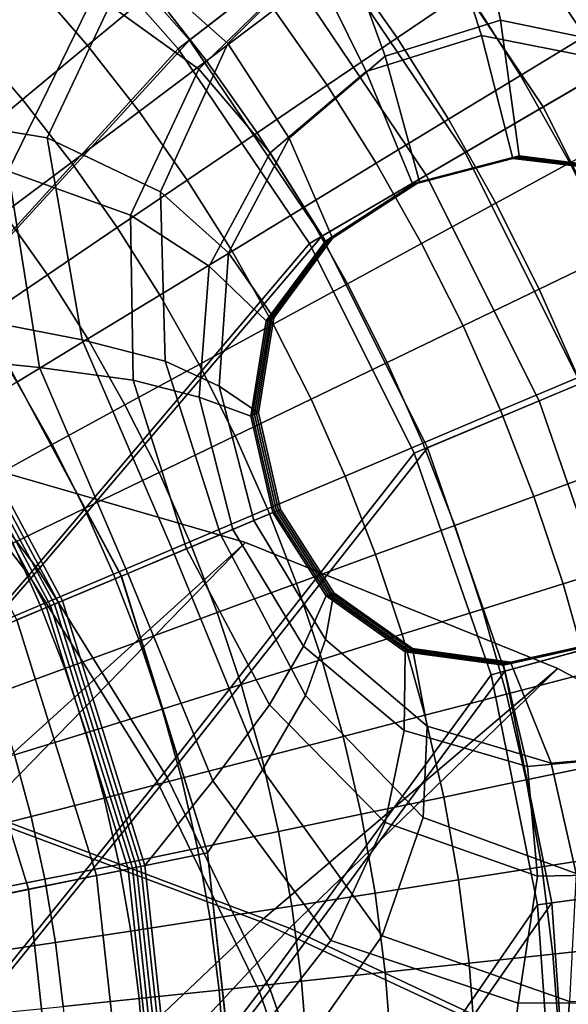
# Model space of a CAD drawing. Extents: x -3.29 to 3.54, y -2.92 to 1.93.
# Tile 127 of 167: x 0.28 to 0.4, y 0.03 to 0.25. Entities that reach past the tile are written whole.
import ezdxf

# ---------------------------------------------------------------- set-up
doc = ezdxf.new("R2010")
doc.units = 0

msp = doc.modelspace()

# ---------------------------------------------------------------- linework, layer by layer
for points in [[(0.17005, 0.25144, -0.00935), (0.24275, 0.31937, -0.00935), (0.2824, 0.28502, -0.00935), (0.2118, 0.21377, -0.00935)], [(0.42164, 0.24604, 0.06577), (0.44777, 0.26128, 0.10242), (0.40987, 0.31755, 0.10242), (0.38596, 0.29902, 0.06577)], [(0.16861, 0.24954, 0.03756), (0.21013, 0.21208, 0.03756), (0.28017, 0.28277, 0.03753), (0.24083, 0.31685, 0.03753)], [(0.40989, 0.23918, 0.00598), (0.3752, 0.29068, 0.00598), (0.40387, 0.3129, 0.02861), (0.44122, 0.25746, 0.02861)], [(0.34623, 0.26824, -0.00468), (0.31712, 0.24569, -0.00935), (0.2824, 0.28502, -0.00935), (0.30833, 0.31119, -0.00468)], [(0.26102, 0.30669, 0.22719), (0.28083, 0.28343, 0.22693), (0.23087, 0.23301, 0.22438), (0.22132, 0.28759, 0.22586)], [(0.33836, 0.26214, 0.03916), (0.30131, 0.30411, 0.03916), (0.28017, 0.28277, 0.03753), (0.31461, 0.24375, 0.03753)], [(0.43313, 0.23851, 0.25294), (0.43078, 0.26202, 0.25186), (0.39138, 0.30555, 0.25153), (0.40278, 0.26989, 0.25254)], [(0.39561, 0.23085, 0.04663), (0.42164, 0.24604, 0.06577), (0.38596, 0.29902, 0.06577), (0.36213, 0.28056, 0.04663)], [(0.35054, 0.26956, 0.22887), (0.32563, 0.24497, 0.22765), (0.30427, 0.26384, 0.22719), (0.33596, 0.29604, 0.22892)], [(0.40989, 0.23918, 0.00598), (0.37825, 0.22072, -0.00468), (0.34623, 0.26824, -0.00468), (0.3752, 0.29068, 0.00598)], [(0.344, 0.26361, 0.25096), (0.32766, 0.28801, 0.2498), (0.29601, 0.25598, 0.24833), (0.31914, 0.23926, 0.24996)], [(0.24986, 0.17236, -0.00935), (0.2118, 0.21377, -0.00935), (0.2824, 0.28502, -0.00935), (0.31712, 0.24569, -0.00935)], [(0.24798, 0.1709, 0.03756), (0.31461, 0.24375, 0.03753), (0.28017, 0.28277, 0.03753), (0.21013, 0.21208, 0.03756)], [(0.30427, 0.26384, 0.22719), (0.28553, 0.22397, 0.22586), (0.23087, 0.23301, 0.22438), (0.28083, 0.28343, 0.22693)], [(0.35054, 0.26956, 0.22887), (0.37929, 0.28207, 0.23009), (0.38611, 0.25008, 0.22966), (0.36049, 0.24214, 0.22881)], [(0.37929, 0.28207, 0.23009), (0.41006, 0.27561, 0.23109), (0.41253, 0.24461, 0.23037), (0.38611, 0.25008, 0.22966)], [(0.39561, 0.23085, 0.04663), (0.36213, 0.28056, 0.04663), (0.33836, 0.26214, 0.03916), (0.36964, 0.21569, 0.03916)], [(0.40658, 0.24761, 1.65965), (0.42259, 0.25736, 1.66191), (0.40973, 0.27774, 1.66615), (0.39421, 0.26722, 1.66374)], [(0.344, 0.26361, 0.25096), (0.35633, 0.23875, 0.25242), (0.38189, 0.24673, 0.25315), (0.37247, 0.27604, 0.25185)], [(0.37247, 0.27604, 0.25185), (0.38189, 0.24673, 0.25315), (0.40817, 0.24152, 0.25376), (0.40278, 0.26989, 0.25254)], [(0.29601, 0.25598, 0.24833), (0.27194, 0.27446, 0.24755), (0.22086, 0.22291, 0.24432), (0.27686, 0.21657, 0.24705)], [(0.36589, 0.27491, 1.66481), (0.35089, 0.26364, 1.6617), (0.36316, 0.24617, 1.65807), (0.37868, 0.2567, 1.66084)], [(0.28232, 0.25855, 1.6597), (0.26947, 0.27197, 1.66121), (0.25625, 0.25863, 1.65852), (0.26847, 0.24588, 1.65783)], [(0.3089, 0.25648, 1.65984), (0.29616, 0.27123, 1.66233), (0.28232, 0.25855, 1.6597), (0.29446, 0.24449, 1.65798)], [(0.35054, 0.26956, 0.22887), (0.36049, 0.24214, 0.22881), (0.33919, 0.2239, 0.22795), (0.32563, 0.24497, 0.22765)], [(0.3089, 0.25648, 1.65984), (0.32089, 0.2411, 1.65729), (0.33589, 0.25237, 1.65916), (0.32334, 0.26847, 1.66237)], [(0.37825, 0.22072, -0.00468), (0.34644, 0.20216, -0.00935), (0.31712, 0.24569, -0.00935), (0.34623, 0.26824, -0.00468)], [(0.40658, 0.24761, 1.65965), (0.39421, 0.26722, 1.66374), (0.37868, 0.2567, 1.66084), (0.39057, 0.23786, 1.65703)], [(0.32563, 0.24497, 0.22765), (0.31065, 0.21202, 0.22666), (0.28553, 0.22397, 0.22586), (0.30427, 0.26384, 0.22719)], [(0.344, 0.26361, 0.25096), (0.31914, 0.23926, 0.24996), (0.33501, 0.22065, 0.25169), (0.35633, 0.23875, 0.25242)], [(0.33589, 0.25237, 1.65916), (0.34763, 0.23565, 1.65604), (0.36316, 0.24617, 1.65807), (0.35089, 0.26364, 1.6617)], [(0.36964, 0.21569, 0.03916), (0.33836, 0.26214, 0.03916), (0.31461, 0.24375, 0.03753), (0.3437, 0.20056, 0.03753)], [(0.29446, 0.24449, 1.65798), (0.28232, 0.25855, 1.6597), (0.26847, 0.24588, 1.65783), (0.28002, 0.2325, 1.65692)], [(0.31914, 0.23926, 0.24996), (0.29601, 0.25598, 0.24833), (0.27686, 0.21657, 0.24705), (0.30398, 0.20684, 0.24911)], [(0.3089, 0.25648, 1.65984), (0.29446, 0.24449, 1.65798), (0.30589, 0.22983, 1.65614), (0.32089, 0.2411, 1.65729)], [(0.39057, 0.23786, 1.65703), (0.37868, 0.2567, 1.66084), (0.36316, 0.24617, 1.65807), (0.37456, 0.22811, 1.65465)], [(0.32089, 0.2411, 1.65729), (0.33211, 0.22513, 1.65476), (0.34763, 0.23565, 1.65604), (0.33589, 0.25237, 1.65916)], [(0.36049, 0.24214, 0.22881), (0.38611, 0.25008, 0.22966), (0.39025, 0.21998, 0.2293), (0.36813, 0.21424, 0.22874)], [(0.38611, 0.25008, 0.22966), (0.41253, 0.24461, 0.23037), (0.41182, 0.2173, 0.22977), (0.39025, 0.21998, 0.2293)], [(0.418, 0.22741, 1.6558), (0.40658, 0.24761, 1.65965), (0.39057, 0.23786, 1.65703), (0.40154, 0.21846, 1.65354)], [(0.28352, 0.12814, -0.00935), (0.24986, 0.17236, -0.00935), (0.31712, 0.24569, -0.00935), (0.34644, 0.20216, -0.00935)], [(0.26559, 0.22052, 1.65682), (0.28002, 0.2325, 1.65692), (0.26847, 0.24588, 1.65783), (0.25463, 0.2332, 1.65695)], [(0.32563, 0.24497, 0.22765), (0.33919, 0.2239, 0.22795), (0.32574, 0.19846, 0.22724), (0.31065, 0.21202, 0.22666)], [(0.35855, 0.21836, 1.65311), (0.37456, 0.22811, 1.65465), (0.36316, 0.24617, 1.65807), (0.34763, 0.23565, 1.65604)], [(0.35633, 0.23875, 0.25242), (0.36666, 0.21365, 0.25403), (0.38889, 0.21943, 0.2546), (0.38189, 0.24673, 0.25315)], [(0.38189, 0.24673, 0.25315), (0.38889, 0.21943, 0.2546), (0.41056, 0.21679, 0.25508), (0.40817, 0.24152, 0.25376)], [(0.39561, 0.23085, 0.04663), (0.42241, 0.17724, 0.04663), (0.45021, 0.1889, 0.06577), (0.42164, 0.24604, 0.06577)], [(0.28146, 0.12695, 0.03756), (0.3437, 0.20056, 0.03753), (0.31461, 0.24375, 0.03753), (0.24798, 0.1709, 0.03756)], [(0.29446, 0.24449, 1.65798), (0.28002, 0.2325, 1.65692), (0.29089, 0.21856, 1.65582), (0.30589, 0.22983, 1.65614)], [(0.32089, 0.2411, 1.65729), (0.30589, 0.22983, 1.65614), (0.31659, 0.2146, 1.65426), (0.33211, 0.22513, 1.65476)], [(0.36049, 0.24214, 0.22881), (0.36813, 0.21424, 0.22874), (0.34884, 0.20172, 0.22818), (0.33919, 0.2239, 0.22795)], [(0.31914, 0.23926, 0.24996), (0.30398, 0.20684, 0.24911), (0.32147, 0.19551, 0.25108), (0.33501, 0.22065, 0.25169)], [(0.35633, 0.23875, 0.25242), (0.33501, 0.22065, 0.25169), (0.34726, 0.20108, 0.25346), (0.36666, 0.21365, 0.25403)], [(0.40989, 0.23918, 0.00598), (0.43766, 0.18364, 0.00598), (0.40388, 0.16946, -0.00468), (0.37825, 0.22072, -0.00468)], [(0.40154, 0.21846, 1.65354), (0.39057, 0.23786, 1.65703), (0.37456, 0.22811, 1.65465), (0.38508, 0.2095, 1.6516)], [(0.34254, 0.20861, 1.65236), (0.35855, 0.21836, 1.65311), (0.34763, 0.23565, 1.65604), (0.33211, 0.22513, 1.65476)], [(0.29323, 0.17914, 0.22529), (0.27155, 0.18339, 0.22438), (0.23087, 0.23301, 0.22438), (0.28553, 0.22397, 0.22586)], [(0.26559, 0.22052, 1.65682), (0.27589, 0.20729, 1.65639), (0.29089, 0.21856, 1.65582), (0.28002, 0.2325, 1.65692)], [(0.30589, 0.22983, 1.65614), (0.29089, 0.21856, 1.65582), (0.30106, 0.20408, 1.65455), (0.31659, 0.2146, 1.65426)], [(0.39561, 0.23085, 0.04663), (0.36964, 0.21569, 0.03916), (0.39469, 0.1656, 0.03916), (0.42241, 0.17724, 0.04663)], [(0.36862, 0.20055, 1.65054), (0.38508, 0.2095, 1.6516), (0.37456, 0.22811, 1.65465), (0.35855, 0.21836, 1.65311)], [(0.34254, 0.20861, 1.65236), (0.33211, 0.22513, 1.65476), (0.31659, 0.2146, 1.65426), (0.32653, 0.19886, 1.65239)], [(0.28377, 0.17304, 0.24652), (0.27686, 0.21657, 0.24705), (0.22086, 0.22291, 0.24432), (0.25979, 0.17544, 0.24432)], [(0.31168, 0.17446, 0.22612), (0.29323, 0.17914, 0.22529), (0.28553, 0.22397, 0.22586), (0.31065, 0.21202, 0.22666)], [(0.33919, 0.2239, 0.22795), (0.34884, 0.20172, 0.22818), (0.3358, 0.18407, 0.22771), (0.32574, 0.19846, 0.22724)], [(0.37825, 0.22072, -0.00468), (0.40388, 0.16946, -0.00468), (0.36992, 0.15521, -0.00935), (0.34644, 0.20216, -0.00935)], [(0.27589, 0.20729, 1.65639), (0.28554, 0.19356, 1.65565), (0.30106, 0.20408, 1.65455), (0.29089, 0.21856, 1.65582)], [(0.33501, 0.22065, 0.25169), (0.32147, 0.19551, 0.25108), (0.33413, 0.18339, 0.25299), (0.34726, 0.20108, 0.25346)], [(0.36702, 0.21379, 0.24771), (0.38923, 0.21957, 0.24828), (0.38889, 0.21943, 0.2546), (0.36666, 0.21365, 0.25403)], [(0.36739, 0.21394, 0.24139), (0.38957, 0.21971, 0.24195), (0.38923, 0.21957, 0.24828), (0.36702, 0.21379, 0.24771)], [(0.36739, 0.21394, 0.24139), (0.36776, 0.21409, 0.23506), (0.38991, 0.21984, 0.23562), (0.38957, 0.21971, 0.24195)], [(0.36776, 0.21409, 0.23506), (0.36813, 0.21424, 0.22874), (0.39025, 0.21998, 0.2293), (0.38991, 0.21984, 0.23562)], [(0.38923, 0.21957, 0.24828), (0.41088, 0.21692, 0.24875), (0.41056, 0.21679, 0.25508), (0.38889, 0.21943, 0.2546)], [(0.38957, 0.21971, 0.24195), (0.41119, 0.21705, 0.24242), (0.41088, 0.21692, 0.24875), (0.38923, 0.21957, 0.24828)], [(0.38957, 0.21971, 0.24195), (0.38991, 0.21984, 0.23562), (0.41151, 0.21717, 0.23609), (0.41119, 0.21705, 0.24242)], [(0.38991, 0.21984, 0.23562), (0.39025, 0.21998, 0.2293), (0.41182, 0.2173, 0.22977), (0.41151, 0.21717, 0.23609)], [(0.30462, 0.17018, 0.24867), (0.30398, 0.20684, 0.24911), (0.27686, 0.21657, 0.24705), (0.28377, 0.17304, 0.24652)], [(0.35215, 0.19159, 1.65027), (0.36862, 0.20055, 1.65054), (0.35855, 0.21836, 1.65311), (0.34254, 0.20861, 1.65236)], [(0.40154, 0.21846, 1.65354), (0.38508, 0.2095, 1.6516), (0.39469, 0.1904, 1.64907), (0.41156, 0.19853, 1.65053)], [(0.32653, 0.19886, 1.65239), (0.31659, 0.2146, 1.65426), (0.30106, 0.20408, 1.65455), (0.31051, 0.18911, 1.65314)], [(0.36964, 0.21569, 0.03916), (0.3437, 0.20056, 0.03753), (0.36699, 0.15398, 0.03753), (0.39469, 0.1656, 0.03916)], [(0.36776, 0.21409, 0.23506), (0.34845, 0.20156, 0.2345), (0.34884, 0.20172, 0.22818), (0.36813, 0.21424, 0.22874)], [(0.31168, 0.17446, 0.22612), (0.31065, 0.21202, 0.22666), (0.32574, 0.19846, 0.22724), (0.32365, 0.16892, 0.22681)], [(0.36702, 0.21379, 0.24771), (0.36666, 0.21365, 0.25403), (0.34726, 0.20108, 0.25346), (0.34766, 0.20124, 0.24714)], [(0.36739, 0.21394, 0.24139), (0.36702, 0.21379, 0.24771), (0.34766, 0.20124, 0.24714), (0.34805, 0.2014, 0.24082)], [(0.36739, 0.21394, 0.24139), (0.34805, 0.2014, 0.24082), (0.34845, 0.20156, 0.2345), (0.36776, 0.21409, 0.23506)], [(0.35215, 0.19159, 1.65027), (0.34254, 0.20861, 1.65236), (0.32653, 0.19886, 1.65239), (0.33569, 0.18264, 1.65071)], [(0.36862, 0.20055, 1.65054), (0.37782, 0.18226, 1.64848), (0.39469, 0.1904, 1.64907), (0.38508, 0.2095, 1.6516)], [(0.26115, 0.19619, 1.65731), (0.27029, 0.1832, 1.65701), (0.28554, 0.19356, 1.65565), (0.27589, 0.20729, 1.65639)], [(0.30462, 0.17018, 0.24867), (0.31921, 0.16643, 0.25071), (0.32147, 0.19551, 0.25108), (0.30398, 0.20684, 0.24911)], [(0.2945, 0.17936, 1.65459), (0.31051, 0.18911, 1.65314), (0.30106, 0.20408, 1.65455), (0.28554, 0.19356, 1.65565)], [(0.28352, 0.12814, -0.00935), (0.34644, 0.20216, -0.00935), (0.36992, 0.15521, -0.00935), (0.31212, 0.08204, -0.00935)], [(0.34766, 0.20124, 0.24714), (0.34726, 0.20108, 0.25346), (0.33413, 0.18339, 0.25299), (0.33455, 0.18356, 0.24667)], [(0.34805, 0.2014, 0.24082), (0.34766, 0.20124, 0.24714), (0.33455, 0.18356, 0.24667), (0.33497, 0.18373, 0.24035)], [(0.34805, 0.2014, 0.24082), (0.33497, 0.18373, 0.24035), (0.33538, 0.1839, 0.23403), (0.34845, 0.20156, 0.2345)], [(0.34845, 0.20156, 0.2345), (0.33538, 0.1839, 0.23403), (0.3358, 0.18407, 0.22771), (0.34884, 0.20172, 0.22818)], [(0.28146, 0.12695, 0.03756), (0.30989, 0.08116, 0.03756), (0.36699, 0.15398, 0.03753), (0.3437, 0.20056, 0.03753)], [(0.33569, 0.18264, 1.65071), (0.32653, 0.19886, 1.65239), (0.31051, 0.18911, 1.65314), (0.31923, 0.17368, 1.65178)], [(0.35215, 0.19159, 1.65027), (0.36094, 0.17412, 1.64863), (0.37782, 0.18226, 1.64848), (0.36862, 0.20055, 1.65054)], [(0.32365, 0.16892, 0.22681), (0.32574, 0.19846, 0.22724), (0.3358, 0.18407, 0.22771), (0.3324, 0.16295, 0.22743)], [(0.41156, 0.19853, 1.65053), (0.39469, 0.1904, 1.64907), (0.40337, 0.17084, 1.64722), (0.42062, 0.17814, 1.64814)], [(0.31921, 0.16643, 0.25071), (0.33068, 0.16223, 0.25271), (0.33413, 0.18339, 0.25299), (0.32147, 0.19551, 0.25108)], [(0.27878, 0.16976, 1.65618), (0.2945, 0.17936, 1.65459), (0.28554, 0.19356, 1.65565), (0.27029, 0.1832, 1.65701)], [(0.35215, 0.19159, 1.65027), (0.33569, 0.18264, 1.65071), (0.34407, 0.16598, 1.64939), (0.36094, 0.17412, 1.64863)], [(0.37782, 0.18226, 1.64848), (0.38613, 0.16354, 1.6471), (0.40337, 0.17084, 1.64722), (0.39469, 0.1904, 1.64907)], [(0.30277, 0.16472, 1.65338), (0.31923, 0.17368, 1.65178), (0.31051, 0.18911, 1.65314), (0.2945, 0.17936, 1.65459)], [(0.33111, 0.16241, 0.24639), (0.33455, 0.18356, 0.24667), (0.33413, 0.18339, 0.25299), (0.33068, 0.16223, 0.25271)], [(0.33154, 0.16259, 0.24007), (0.33497, 0.18373, 0.24035), (0.33455, 0.18356, 0.24667), (0.33111, 0.16241, 0.24639)], [(0.33154, 0.16259, 0.24007), (0.33197, 0.16277, 0.23375), (0.33538, 0.1839, 0.23403), (0.33497, 0.18373, 0.24035)], [(0.33197, 0.16277, 0.23375), (0.3324, 0.16295, 0.22743), (0.3358, 0.18407, 0.22771), (0.33538, 0.1839, 0.23403)], [(0.2788, 0.11699, 0.18984), (0.25073, 0.16932, 0.18984), (0.27151, 0.18336, 0.19035), (0.30191, 0.12669, 0.19035)], [(0.30196, 0.12671, 0.19885), (0.30191, 0.12669, 0.19035), (0.27151, 0.18336, 0.19035), (0.27155, 0.18339, 0.19885)], [(0.30196, 0.12671, 0.20736), (0.27155, 0.18339, 0.20736), (0.27155, 0.18339, 0.21587), (0.30196, 0.12671, 0.21587)], [(0.30196, 0.12671, 0.21587), (0.27155, 0.18339, 0.21587), (0.27155, 0.18339, 0.22438), (0.30196, 0.12671, 0.22438)], [(0.30196, 0.12671, 0.20736), (0.30196, 0.12671, 0.19885), (0.27155, 0.18339, 0.19885), (0.27155, 0.18339, 0.20736)], [(0.31369, 0.13164, 0.22519), (0.30196, 0.12671, 0.22438), (0.27155, 0.18339, 0.22438), (0.29323, 0.17914, 0.22529)], [(0.33569, 0.18264, 1.65071), (0.31923, 0.17368, 1.65178), (0.3272, 0.15784, 1.65063), (0.34407, 0.16598, 1.64939)], [(0.36094, 0.17412, 1.64863), (0.36889, 0.15623, 1.64761), (0.38613, 0.16354, 1.6471), (0.37782, 0.18226, 1.64848)], [(0.28662, 0.15592, 1.65503), (0.30277, 0.16472, 1.65338), (0.2945, 0.17936, 1.65459), (0.27878, 0.16976, 1.65618)], [(0.32398, 0.13595, 0.22597), (0.31369, 0.13164, 0.22519), (0.29323, 0.17914, 0.22529), (0.31168, 0.17446, 0.22612)], [(0.42241, 0.17724, 0.04663), (0.39469, 0.1656, 0.03916), (0.413, 0.11271, 0.03916), (0.44201, 0.12063, 0.04663)], [(0.28714, 0.12049, 0.22525), (0.28801, 0.12086, 0.23479), (0.25901, 0.17492, 0.23479), (0.25823, 0.17439, 0.22525)], [(0.28801, 0.12086, 0.23479), (0.28888, 0.12122, 0.24432), (0.25979, 0.17544, 0.24432), (0.25901, 0.17492, 0.23479)], [(0.30337, 0.1273, 0.24645), (0.28377, 0.17304, 0.24652), (0.25979, 0.17544, 0.24432), (0.28888, 0.12122, 0.24432)], [(0.26462, 0.11104, 0.20769), (0.28537, 0.11975, 0.20619), (0.25663, 0.17331, 0.20619), (0.23797, 0.16071, 0.20769)], [(0.28627, 0.12013, 0.21571), (0.25745, 0.17386, 0.21571), (0.25663, 0.17331, 0.20619), (0.28537, 0.11975, 0.20619)], [(0.28714, 0.12049, 0.22525), (0.25823, 0.17439, 0.22525), (0.25745, 0.17386, 0.21571), (0.28627, 0.12013, 0.21571)], [(0.31645, 0.13279, 0.24854), (0.30462, 0.17018, 0.24867), (0.28377, 0.17304, 0.24652), (0.30337, 0.1273, 0.24645)], [(0.30277, 0.16472, 1.65338), (0.31033, 0.1497, 1.65222), (0.3272, 0.15784, 1.65063), (0.31923, 0.17368, 1.65178)], [(0.32398, 0.13595, 0.22597), (0.31168, 0.17446, 0.22612), (0.32365, 0.16892, 0.22681), (0.33136, 0.13905, 0.22667)], [(0.36094, 0.17412, 1.64863), (0.34407, 0.16598, 1.64939), (0.35164, 0.14893, 1.64859), (0.36889, 0.15623, 1.64761)], [(0.21854, 0.05402, 0.03759), (0.28146, 0.12695, 0.03756), (0.24798, 0.1709, 0.03756), (0.18099, 0.09841, 0.03759)], [(0.21995, 0.05478, -0.00935), (0.18225, 0.09937, -0.00935), (0.24986, 0.17236, -0.00935), (0.28352, 0.12814, -0.00935)], [(0.39354, 0.14443, 1.64655), (0.41111, 0.15088, 1.6462), (0.40337, 0.17084, 1.64722), (0.38613, 0.16354, 1.6471)], [(0.28662, 0.15592, 1.65503), (0.27878, 0.16976, 1.65618), (0.26365, 0.16049, 1.65737), (0.27108, 0.14743, 1.65622)], [(0.31645, 0.13279, 0.24854), (0.32671, 0.1371, 0.25059), (0.31921, 0.16643, 0.25071), (0.30462, 0.17018, 0.24867)], [(0.33136, 0.13905, 0.22667), (0.32365, 0.16892, 0.22681), (0.3324, 0.16295, 0.22743), (0.33729, 0.14154, 0.22733)], [(0.40388, 0.16946, -0.00468), (0.42262, 0.11533, -0.00468), (0.38708, 0.10563, -0.00935), (0.36992, 0.15521, -0.00935)], [(0.32671, 0.1371, 0.25059), (0.33555, 0.14081, 0.25261), (0.33068, 0.16223, 0.25271), (0.31921, 0.16643, 0.25071)], [(0.28662, 0.15592, 1.65503), (0.29378, 0.14171, 1.65374), (0.31033, 0.1497, 1.65222), (0.30277, 0.16472, 1.65338)], [(0.34407, 0.16598, 1.64939), (0.3272, 0.15784, 1.65063), (0.3344, 0.14163, 1.64987), (0.35164, 0.14893, 1.64859)], [(0.39469, 0.1656, 0.03916), (0.36699, 0.15398, 0.03753), (0.38402, 0.1048, 0.03753), (0.413, 0.11271, 0.03916)], [(0.33599, 0.14099, 0.24629), (0.33111, 0.16241, 0.24639), (0.33068, 0.16223, 0.25271), (0.33555, 0.14081, 0.25261)], [(0.33642, 0.14118, 0.23997), (0.33154, 0.16259, 0.24007), (0.33111, 0.16241, 0.24639), (0.33599, 0.14099, 0.24629)], [(0.33642, 0.14118, 0.23997), (0.33686, 0.14136, 0.23365), (0.33197, 0.16277, 0.23375), (0.33154, 0.16259, 0.24007)], [(0.33686, 0.14136, 0.23365), (0.33729, 0.14154, 0.22733), (0.3324, 0.16295, 0.22743), (0.33197, 0.16277, 0.23375)], [(0.37597, 0.13798, 1.64738), (0.39354, 0.14443, 1.64655), (0.38613, 0.16354, 1.6471), (0.36889, 0.15623, 1.64761)], [(0.31033, 0.1497, 1.65222), (0.31716, 0.13432, 1.65128), (0.3344, 0.14163, 1.64987), (0.3272, 0.15784, 1.65063)], [(0.1948, 0.09679, 3.38517), (0.2569, 0.1552, 3.3901), (0.32952, 0.13422, 3.31816), (0.2647, 0.07554, 3.31066)], [(0.20102, 0.09562, 3.39104), (0.27108, 0.07424, 3.31641), (0.32952, 0.13422, 3.31816), (0.2569, 0.1552, 3.3901)], [(0.28662, 0.15592, 1.65503), (0.27108, 0.14743, 1.65622), (0.27787, 0.13401, 1.65478), (0.29378, 0.14171, 1.65374)], [(0.31212, 0.08204, -0.00935), (0.36992, 0.15521, -0.00935), (0.38708, 0.10563, -0.00935), (0.33497, 0.03497, -0.00935)], [(0.37597, 0.13798, 1.64738), (0.36889, 0.15623, 1.64761), (0.35164, 0.14893, 1.64859), (0.35839, 0.13153, 1.64849)], [(0.30989, 0.08116, 0.03756), (0.33259, 0.03444, 0.03756), (0.38402, 0.1048, 0.03753), (0.36699, 0.15398, 0.03753)], [(0.40002, 0.12499, 1.64677), (0.41789, 0.13057, 1.64596), (0.41111, 0.15088, 1.6462), (0.39354, 0.14443, 1.64655)], [(0.29378, 0.14171, 1.65374), (0.30024, 0.12716, 1.65252), (0.31716, 0.13432, 1.65128), (0.31033, 0.1497, 1.65222)], [(0.35839, 0.13153, 1.64849), (0.35164, 0.14893, 1.64859), (0.3344, 0.14163, 1.64987), (0.34082, 0.12508, 1.64969)], [(0.38216, 0.11941, 1.64787), (0.40002, 0.12499, 1.64677), (0.39354, 0.14443, 1.64655), (0.37597, 0.13798, 1.64738)], [(0.29378, 0.14171, 1.65374), (0.27787, 0.13401, 1.65478), (0.28398, 0.12028, 1.65326), (0.30024, 0.12716, 1.65252)], [(0.32324, 0.11863, 1.65077), (0.34082, 0.12508, 1.64969), (0.3344, 0.14163, 1.64987), (0.31716, 0.13432, 1.65128)], [(0.32671, 0.1371, 0.25059), (0.34239, 0.1112, 0.25071), (0.34742, 0.12232, 0.25271), (0.33555, 0.14081, 0.25261)], [(0.33136, 0.13905, 0.22667), (0.33729, 0.14154, 0.22733), (0.34914, 0.12305, 0.22743), (0.34727, 0.11263, 0.22681)], [(0.33599, 0.14099, 0.24629), (0.33555, 0.14081, 0.25261), (0.34742, 0.12232, 0.25271), (0.34785, 0.1225, 0.24639)], [(0.33642, 0.14118, 0.23997), (0.33599, 0.14099, 0.24629), (0.34785, 0.1225, 0.24639), (0.34828, 0.12268, 0.24007)], [(0.33642, 0.14118, 0.23997), (0.34828, 0.12268, 0.24007), (0.34871, 0.12287, 0.23375), (0.33686, 0.14136, 0.23365)], [(0.33686, 0.14136, 0.23365), (0.34871, 0.12287, 0.23375), (0.34914, 0.12305, 0.22743), (0.33729, 0.14154, 0.22733)], [(0.32398, 0.13595, 0.22597), (0.33136, 0.13905, 0.22667), (0.34727, 0.11263, 0.22681), (0.34284, 0.1002, 0.22612)], [(0.38216, 0.11941, 1.64787), (0.37597, 0.13798, 1.64738), (0.35839, 0.13153, 1.64849), (0.3643, 0.11383, 1.64905)], [(0.32398, 0.13595, 0.22597), (0.34284, 0.1002, 0.22612), (0.33326, 0.08376, 0.22529), (0.31369, 0.13164, 0.22519)], [(0.31645, 0.13279, 0.24854), (0.33485, 0.09816, 0.24867), (0.34239, 0.1112, 0.25071), (0.32671, 0.1371, 0.25059)], [(0.27787, 0.13401, 1.65478), (0.26292, 0.12676, 1.65491), (0.26871, 0.11381, 1.6532), (0.28398, 0.12028, 1.65326)], [(0.2647, 0.07554, 3.31066), (0.32952, 0.13422, 3.31816), (0.39885, 0.1062, 3.23819), (0.3328, 0.05008, 3.22993)], [(0.27108, 0.07424, 3.31641), (0.33932, 0.04856, 3.23536), (0.39885, 0.1062, 3.23819), (0.32952, 0.13422, 3.31816)], [(0.306, 0.11231, 1.65156), (0.32324, 0.11863, 1.65077), (0.31716, 0.13432, 1.65128), (0.30024, 0.12716, 1.65252)], [(0.31369, 0.13164, 0.22519), (0.33326, 0.08376, 0.22529), (0.3211, 0.06531, 0.22438), (0.30196, 0.12671, 0.22438)], [(0.31645, 0.13279, 0.24854), (0.30337, 0.1273, 0.24645), (0.32227, 0.08128, 0.24652), (0.33485, 0.09816, 0.24867)], [(0.3643, 0.11383, 1.64905), (0.35839, 0.13153, 1.64849), (0.34082, 0.12508, 1.64969), (0.34643, 0.10825, 1.65008)], [(0.40002, 0.12499, 1.64677), (0.40557, 0.10526, 1.64769), (0.42368, 0.10996, 1.64643), (0.41789, 0.13057, 1.64596)], [(0.21854, 0.05402, 0.03759), (0.25184, 0.00927, 0.03758), (0.30989, 0.08116, 0.03756), (0.28146, 0.12695, 0.03756)], [(0.21995, 0.05478, -0.00935), (0.28352, 0.12814, -0.00935), (0.31212, 0.08204, -0.00935), (0.2534, 0.00979, -0.00935)], [(0.306, 0.11231, 1.65156), (0.30024, 0.12716, 1.65252), (0.28398, 0.12028, 1.65326), (0.28941, 0.10625, 1.65187)], [(0.30337, 0.1273, 0.24645), (0.28888, 0.12122, 0.24432), (0.30719, 0.06248, 0.24432), (0.32227, 0.08128, 0.24652)], [(0.2788, 0.11699, 0.18984), (0.30191, 0.12669, 0.19035), (0.32105, 0.0653, 0.19035), (0.29648, 0.0603, 0.18984)], [(0.30196, 0.12671, 0.19885), (0.3211, 0.06531, 0.19885), (0.32105, 0.0653, 0.19035), (0.30191, 0.12669, 0.19035)], [(0.30196, 0.12671, 0.20736), (0.30196, 0.12671, 0.21587), (0.3211, 0.06531, 0.21587), (0.3211, 0.06531, 0.20736)], [(0.30196, 0.12671, 0.21587), (0.30196, 0.12671, 0.22438), (0.3211, 0.06531, 0.22438), (0.3211, 0.06531, 0.21587)], [(0.30196, 0.12671, 0.20736), (0.3211, 0.06531, 0.20736), (0.3211, 0.06531, 0.19885), (0.30196, 0.12671, 0.19885)], [(0.32857, 0.10267, 1.65073), (0.34643, 0.10825, 1.65008), (0.34082, 0.12508, 1.64969), (0.32324, 0.11863, 1.65077)], [(0.38216, 0.11941, 1.64787), (0.38745, 0.10056, 1.64905), (0.40557, 0.10526, 1.64769), (0.40002, 0.12499, 1.64677)], [(0.34727, 0.11263, 0.22681), (0.34914, 0.12305, 0.22743), (0.3666, 0.11068, 0.22771), (0.36981, 0.09342, 0.22724)], [(0.34785, 0.1225, 0.24639), (0.34742, 0.12232, 0.25271), (0.36494, 0.10996, 0.25299), (0.36536, 0.11014, 0.24667)], [(0.34828, 0.12268, 0.24007), (0.34785, 0.1225, 0.24639), (0.36536, 0.11014, 0.24667), (0.36577, 0.11032, 0.24035)], [(0.34828, 0.12268, 0.24007), (0.36577, 0.11032, 0.24035), (0.36618, 0.1105, 0.23403), (0.34871, 0.12287, 0.23375)], [(0.34871, 0.12287, 0.23375), (0.36618, 0.1105, 0.23403), (0.3666, 0.11068, 0.22771), (0.34914, 0.12305, 0.22743)], [(0.28941, 0.10625, 1.65187), (0.28398, 0.12028, 1.65326), (0.26871, 0.11381, 1.6532), (0.27381, 0.10056, 1.65151)], [(0.28714, 0.12049, 0.22525), (0.28627, 0.12013, 0.21571), (0.30442, 0.06192, 0.21571), (0.30534, 0.0621, 0.22525)], [(0.28714, 0.12049, 0.22525), (0.30534, 0.0621, 0.22525), (0.30627, 0.06229, 0.23479), (0.28801, 0.12086, 0.23479)], [(0.28801, 0.12086, 0.23479), (0.30627, 0.06229, 0.23479), (0.30719, 0.06248, 0.24432), (0.28888, 0.12122, 0.24432)], [(0.34239, 0.1112, 0.25071), (0.36472, 0.09243, 0.25108), (0.36494, 0.10996, 0.25299), (0.34742, 0.12232, 0.25271)], [(0.26462, 0.11104, 0.20769), (0.28139, 0.05723, 0.20769), (0.30346, 0.06172, 0.20619), (0.28537, 0.11975, 0.20619)], [(0.28627, 0.12013, 0.21571), (0.28537, 0.11975, 0.20619), (0.30346, 0.06172, 0.20619), (0.30442, 0.06192, 0.21571)], [(0.31103, 0.0972, 1.65096), (0.32857, 0.10267, 1.65073), (0.32324, 0.11863, 1.65077), (0.306, 0.11231, 1.65156)], [(0.38216, 0.11941, 1.64787), (0.3643, 0.11383, 1.64905), (0.36934, 0.09586, 1.65025), (0.38745, 0.10056, 1.64905)], [(0.25564, 0.10728, 0.18934), (0.2788, 0.11699, 0.18984), (0.29648, 0.0603, 0.18984), (0.27185, 0.05529, 0.18934)], [(0.3643, 0.11383, 1.64905), (0.34643, 0.10825, 1.65008), (0.35123, 0.09116, 1.65105), (0.36934, 0.09586, 1.65025)], [(0.43397, 0.05919, -0.00468), (0.39748, 0.05421, -0.00935), (0.38708, 0.10563, -0.00935), (0.42262, 0.11533, -0.00468)], [(0.31103, 0.0972, 1.65096), (0.306, 0.11231, 1.65156), (0.28941, 0.10625, 1.65187), (0.29414, 0.09196, 1.65073)], [(0.34284, 0.1002, 0.22612), (0.34727, 0.11263, 0.22681), (0.36981, 0.09342, 0.22724), (0.36893, 0.07315, 0.22666)], [(0.42409, 0.05784, 0.03916), (0.413, 0.11271, 0.03916), (0.38402, 0.1048, 0.03753), (0.39434, 0.05378, 0.03753)], [(0.40968, 0.11214, 0.24771), (0.38716, 0.10711, 0.24714), (0.38676, 0.10694, 0.25346), (0.40932, 0.11198, 0.25403)], [(0.41999, 0.08703, 0.25242), (0.40932, 0.11198, 0.25403), (0.38676, 0.10694, 0.25346), (0.39214, 0.0845, 0.25169)], [(0.41004, 0.11229, 0.24139), (0.38755, 0.10728, 0.24082), (0.38716, 0.10711, 0.24714), (0.40968, 0.11214, 0.24771)], [(0.41004, 0.11229, 0.24139), (0.41041, 0.11245, 0.23506), (0.38794, 0.10745, 0.2345), (0.38755, 0.10728, 0.24082)], [(0.41041, 0.11245, 0.23506), (0.41077, 0.11261, 0.22874), (0.38833, 0.10762, 0.22818), (0.38794, 0.10745, 0.2345)], [(0.42533, 0.08761, 0.22881), (0.39739, 0.08519, 0.22795), (0.38833, 0.10762, 0.22818), (0.41077, 0.11261, 0.22874)], [(0.24383, 0.10232, 0.2092), (0.25929, 0.05274, 0.2092), (0.28139, 0.05723, 0.20769), (0.26462, 0.11104, 0.20769)], [(0.33485, 0.09816, 0.24867), (0.36055, 0.07203, 0.24911), (0.36472, 0.09243, 0.25108), (0.34239, 0.1112, 0.25071)], [(0.39214, 0.0845, 0.25169), (0.38676, 0.10694, 0.25346), (0.36494, 0.10996, 0.25299), (0.36472, 0.09243, 0.25108)], [(0.38716, 0.10711, 0.24714), (0.36536, 0.11014, 0.24667), (0.36494, 0.10996, 0.25299), (0.38676, 0.10694, 0.25346)], [(0.38755, 0.10728, 0.24082), (0.36577, 0.11032, 0.24035), (0.36536, 0.11014, 0.24667), (0.38716, 0.10711, 0.24714)], [(0.38755, 0.10728, 0.24082), (0.38794, 0.10745, 0.2345), (0.36618, 0.1105, 0.23403), (0.36577, 0.11032, 0.24035)], [(0.38794, 0.10745, 0.2345), (0.38833, 0.10762, 0.22818), (0.3666, 0.11068, 0.22771), (0.36618, 0.1105, 0.23403)], [(0.39739, 0.08519, 0.22795), (0.36981, 0.09342, 0.22724), (0.3666, 0.11068, 0.22771), (0.38833, 0.10762, 0.22818)], [(0.32857, 0.10267, 1.65073), (0.33312, 0.08646, 1.6512), (0.35123, 0.09116, 1.65105), (0.34643, 0.10825, 1.65008)], [(0.29414, 0.09196, 1.65073), (0.28941, 0.10625, 1.65187), (0.27381, 0.10056, 1.65151), (0.27823, 0.08706, 1.65)], [(0.39572, 0.02079, 3.14318), (0.3328, 0.05008, 3.22993), (0.39885, 0.1062, 3.23819), (0.46258, 0.07138, 3.14839)], [(0.35139, -0.01213, -0.00935), (0.33497, 0.03497, -0.00935), (0.38708, 0.10563, -0.00935), (0.39748, 0.05421, -0.00935)], [(0.40243, 0.01891, 3.14813), (0.46258, 0.07138, 3.14839), (0.39885, 0.1062, 3.23819), (0.33932, 0.04856, 3.23536)], [(0.38745, 0.10056, 1.64905), (0.39183, 0.08148, 1.65085), (0.41014, 0.08529, 1.64925), (0.40557, 0.10526, 1.64769)], [(0.34885, -0.01227, 0.03755), (0.39434, 0.05378, 0.03753), (0.38402, 0.1048, 0.03753), (0.33259, 0.03444, 0.03756)], [(0.31103, 0.0972, 1.65096), (0.31533, 0.08186, 1.6508), (0.33312, 0.08646, 1.6512), (0.32857, 0.10267, 1.65073)], [(0.38745, 0.10056, 1.64905), (0.36934, 0.09586, 1.65025), (0.37351, 0.07767, 1.65206), (0.39183, 0.08148, 1.65085)], [(0.34284, 0.1002, 0.22612), (0.36893, 0.07315, 0.22666), (0.35985, 0.04686, 0.22586), (0.33326, 0.08376, 0.22529)], [(0.31103, 0.0972, 1.65096), (0.29414, 0.09196, 1.65073), (0.29817, 0.07745, 1.64996), (0.31533, 0.08186, 1.6508)], [(0.33485, 0.09816, 0.24867), (0.32227, 0.08128, 0.24652), (0.34849, 0.04586, 0.24705), (0.36055, 0.07203, 0.24911)], [(0.36934, 0.09586, 1.65025), (0.35123, 0.09116, 1.65105), (0.3552, 0.07386, 1.65261), (0.37351, 0.07767, 1.65206)], [(0.29414, 0.09196, 1.65073), (0.27823, 0.08706, 1.65), (0.28196, 0.07335, 1.6488), (0.29817, 0.07745, 1.64996)], [(0.3943, 0.06013, 0.24996), (0.39214, 0.0845, 0.25169), (0.36472, 0.09243, 0.25108), (0.36055, 0.07203, 0.24911)], [(0.40292, 0.06076, 0.22765), (0.36893, 0.07315, 0.22666), (0.36981, 0.09342, 0.22724), (0.39739, 0.08519, 0.22795)], [(0.33312, 0.08646, 1.6512), (0.33688, 0.07005, 1.65223), (0.3552, 0.07386, 1.65261), (0.35123, 0.09116, 1.65105)], [(0.43792, 0.0613, 0.22887), (0.40292, 0.06076, 0.22765), (0.39739, 0.08519, 0.22795), (0.42533, 0.08761, 0.22881)], [(0.26362, 0.08263, 1.64873), (0.26703, 0.06963, 1.64741), (0.28196, 0.07335, 1.6488), (0.27823, 0.08706, 1.65)], [(0.31533, 0.08186, 1.6508), (0.31887, 0.06633, 1.65118), (0.33688, 0.07005, 1.65223), (0.33312, 0.08646, 1.6512)], [(0.39526, 0.06221, 1.65322), (0.41374, 0.06512, 1.65139), (0.41014, 0.08529, 1.64925), (0.39183, 0.08148, 1.65085)], [(0.42909, 0.06081, 0.25095), (0.41999, 0.08703, 0.25242), (0.39214, 0.0845, 0.25169), (0.3943, 0.06013, 0.24996)], [(0.33326, 0.08376, 0.22529), (0.35985, 0.04686, 0.22586), (0.32801, 0.00151, 0.22438), (0.3211, 0.06531, 0.22438)], [(0.25184, 0.00927, 0.03758), (0.28, -0.03478, 0.03758), (0.33259, 0.03444, 0.03756), (0.30989, 0.08116, 0.03756)], [(0.2534, 0.00979, -0.00935), (0.31212, 0.08204, -0.00935), (0.33497, 0.03497, -0.00935), (0.28173, -0.03457, -0.00935)], [(0.31533, 0.08186, 1.6508), (0.29817, 0.07745, 1.64996), (0.30148, 0.06276, 1.64971), (0.31887, 0.06633, 1.65118)], [(0.32227, 0.08128, 0.24652), (0.30719, 0.06248, 0.24432), (0.31379, 0.00145, 0.24432), (0.34849, 0.04586, 0.24705)], [(0.39526, 0.06221, 1.65322), (0.39183, 0.08148, 1.65085), (0.37351, 0.07767, 1.65206), (0.37678, 0.0593, 1.65444)], [(0.29817, 0.07745, 1.64996), (0.28196, 0.07335, 1.6488), (0.28501, 0.05944, 1.64807), (0.30148, 0.06276, 1.64971)], [(0.37678, 0.0593, 1.65444), (0.37351, 0.07767, 1.65206), (0.3552, 0.07386, 1.65261), (0.35831, 0.05639, 1.65476)], [(0.20566, 0.0161, 3.30455), (0.2647, 0.07554, 3.31066), (0.3328, 0.05008, 3.22993), (0.27265, -0.00689, 3.22311)], [(0.21762, 0.01367, 3.31533), (0.28488, -0.00974, 3.23329), (0.33932, 0.04856, 3.23536), (0.27108, 0.07424, 3.31641)], [(0.26703, 0.06963, 1.64741), (0.26978, 0.05645, 1.64651), (0.28501, 0.05944, 1.64807), (0.28196, 0.07335, 1.6488)], [(0.33983, 0.05349, 1.65388), (0.35831, 0.05639, 1.65476), (0.3552, 0.07386, 1.65261), (0.33688, 0.07005, 1.65223)], [(0.40292, 0.06076, 0.22765), (0.40141, 0.03231, 0.22719), (0.35985, 0.04686, 0.22586), (0.36893, 0.07315, 0.22666)], [(0.32165, 0.05064, 1.65219), (0.33983, 0.05349, 1.65388), (0.33688, 0.07005, 1.65223), (0.31887, 0.06633, 1.65118)], [(0.3943, 0.06013, 0.24996), (0.36055, 0.07203, 0.24911), (0.34849, 0.04586, 0.24705), (0.39001, 0.03192, 0.24833)], [(0.45008, -0.00972, 3.05521), (0.39572, 0.02079, 3.14318), (0.46258, 0.07138, 3.14839), (0.51706, 0.03364, 3.05515)], [(0.32165, 0.05064, 1.65219), (0.31887, 0.06633, 1.65118), (0.30148, 0.06276, 1.64971), (0.30407, 0.04792, 1.65008)], [(0.29648, 0.0603, 0.18984), (0.32105, 0.0653, 0.19035), (0.32796, 0.00151, 0.19035), (0.30285, 0.0014, 0.18984)], [(0.3211, 0.06531, 0.19885), (0.32801, 0.00151, 0.19885), (0.32796, 0.00151, 0.19035), (0.32105, 0.0653, 0.19035)], [(0.3211, 0.06531, 0.20736), (0.3211, 0.06531, 0.21587), (0.32801, 0.00151, 0.21587), (0.32801, 0.00151, 0.20736)], [(0.3211, 0.06531, 0.21587), (0.3211, 0.06531, 0.22438), (0.32801, 0.00151, 0.22438), (0.32801, 0.00151, 0.21587)], [(0.3211, 0.06531, 0.20736), (0.32801, 0.00151, 0.20736), (0.32801, 0.00151, 0.19885), (0.3211, 0.06531, 0.19885)], [(0.39774, 0.0428, 1.65559), (0.41633, 0.0448, 1.65355), (0.41374, 0.06512, 1.65139), (0.39526, 0.06221, 1.65322)], [(0.28139, 0.05723, 0.20769), (0.28744, 0.00133, 0.20769), (0.30998, 0.00143, 0.20619), (0.30346, 0.06172, 0.20619)], [(0.30407, 0.04792, 1.65008), (0.30148, 0.06276, 1.64971), (0.28501, 0.05944, 1.64807), (0.28738, 0.04539, 1.64794)], [(0.30442, 0.06192, 0.21571), (0.30346, 0.06172, 0.20619), (0.30998, 0.00143, 0.20619), (0.31097, 0.00144, 0.21571)], [(0.30534, 0.0621, 0.22525), (0.30442, 0.06192, 0.21571), (0.31097, 0.00144, 0.21571), (0.31191, 0.00144, 0.22525)], [(0.30534, 0.0621, 0.22525), (0.31191, 0.00144, 0.22525), (0.31285, 0.00144, 0.23479), (0.30627, 0.06229, 0.23479)], [(0.30627, 0.06229, 0.23479), (0.31285, 0.00144, 0.23479), (0.31379, 0.00145, 0.24432), (0.30719, 0.06248, 0.24432)], [(0.39774, 0.0428, 1.65559), (0.39526, 0.06221, 1.65322), (0.37678, 0.0593, 1.65444), (0.37914, 0.0408, 1.65682)], [(0.27189, 0.04311, 1.64617), (0.28738, 0.04539, 1.64794), (0.28501, 0.05944, 1.64807), (0.26978, 0.05645, 1.64651)], [(0.27185, 0.05529, 0.18934), (0.29648, 0.0603, 0.18984), (0.30285, 0.0014, 0.18984), (0.2777, 0.00128, 0.18934)], [(0.37914, 0.0408, 1.65682), (0.37678, 0.0593, 1.65444), (0.35831, 0.05639, 1.65476), (0.36055, 0.0388, 1.65693)], [(0.42909, 0.06081, 0.25095), (0.3943, 0.06013, 0.24996), (0.39001, 0.03192, 0.24833), (0.43502, 0.03207, 0.24979)], [(0.43793, 0.00202, -0.00468), (0.40111, 0.00185, -0.00935), (0.39748, 0.05421, -0.00935), (0.43397, 0.05919, -0.00468)], [(0.25929, 0.05274, 0.2092), (0.26486, 0.00122, 0.2092), (0.28744, 0.00133, 0.20769), (0.28139, 0.05723, 0.20769)], [(0.42797, 0.00197, 0.03916), (0.42409, 0.05784, 0.03916), (0.39434, 0.05378, 0.03753), (0.39794, 0.00184, 0.03753)], [(0.34196, 0.0368, 1.6556), (0.36055, 0.0388, 1.65693), (0.35831, 0.05639, 1.65476), (0.33983, 0.05349, 1.65388)], [(0.32366, 0.03484, 1.65333), (0.34196, 0.0368, 1.6556), (0.33983, 0.05349, 1.65388), (0.32165, 0.05064, 1.65219)], [(0.35944, -0.05875, 0.03755), (0.39794, 0.00184, 0.03753), (0.39434, 0.05378, 0.03753), (0.34885, -0.01227, 0.03755)], [(0.36213, -0.05904, -0.00935), (0.35139, -0.01213, -0.00935), (0.39748, 0.05421, -0.00935), (0.40111, 0.00185, -0.00935)], [(0.32366, 0.03484, 1.65333), (0.32165, 0.05064, 1.65219), (0.30407, 0.04792, 1.65008), (0.30593, 0.03297, 1.65064)], [(0.33491, -0.03086, 3.13899), (0.27265, -0.00689, 3.22311), (0.3328, 0.05008, 3.22993), (0.39572, 0.02079, 3.14318)], [(0.3475, -0.0344, 3.14827), (0.40243, 0.01891, 3.14813), (0.33932, 0.04856, 3.23536), (0.28488, -0.00974, 3.23329)], [(0.30593, 0.03297, 1.65064), (0.30407, 0.04792, 1.65008), (0.28738, 0.04539, 1.64794), (0.28907, 0.03123, 1.64803)], [(0.40141, 0.03231, 0.22719), (0.39891, 0.00189, 0.22693), (0.32801, 0.00151, 0.22438), (0.35985, 0.04686, 0.22586)], [(0.27337, 0.02966, 1.64602), (0.28907, 0.03123, 1.64803), (0.28738, 0.04539, 1.64794), (0.27189, 0.04311, 1.64617)], [(0.39001, 0.03192, 0.24833), (0.34849, 0.04586, 0.24705), (0.31379, 0.00145, 0.24432), (0.38628, 0.00183, 0.24754)], [(0.39774, 0.0428, 1.65559), (0.39924, 0.02329, 1.65737), (0.4179, 0.02438, 1.65515), (0.41633, 0.0448, 1.65355)], [(0.39774, 0.0428, 1.65559), (0.37914, 0.0408, 1.65682), (0.38057, 0.0222, 1.65861), (0.39924, 0.02329, 1.65737)], [(0.37914, 0.0408, 1.65682), (0.36055, 0.0388, 1.65693), (0.36191, 0.02111, 1.65855), (0.38057, 0.0222, 1.65861)], [(0.34196, 0.0368, 1.6556), (0.34325, 0.02002, 1.65685), (0.36191, 0.02111, 1.65855), (0.36055, 0.0388, 1.65693)], [(0.30406, -0.07724, -0.00935), (0.28173, -0.03457, -0.00935), (0.33497, 0.03497, -0.00935), (0.35139, -0.01213, -0.00935)], [(0.32366, 0.03484, 1.65333), (0.32487, 0.01896, 1.65411), (0.34325, 0.02002, 1.65685), (0.34196, 0.0368, 1.6556)], [(0.3021, -0.07707, 0.03757), (0.34885, -0.01227, 0.03755), (0.33259, 0.03444, 0.03756), (0.28, -0.03478, 0.03758)], [(0.30593, 0.03297, 1.65064), (0.28907, 0.03123, 1.64803), (0.29009, 0.01699, 1.64794), (0.30706, 0.01794, 1.65094)], [(0.32366, 0.03484, 1.65333), (0.30593, 0.03297, 1.65064), (0.30706, 0.01794, 1.65094), (0.32487, 0.01896, 1.65411)], [(0.43502, 0.03207, 0.24979), (0.39001, 0.03192, 0.24833), (0.38628, 0.00183, 0.24754), (0.43722, 0.00206, 0.24928)], [(0.44657, 0.03237, 0.22891), (0.44994, 0.00212, 0.22893), (0.39891, 0.00189, 0.22693), (0.40141, 0.03231, 0.22719)]]:
    msp.add_3dface(points)

doc.saveas('drawing.dxf')
